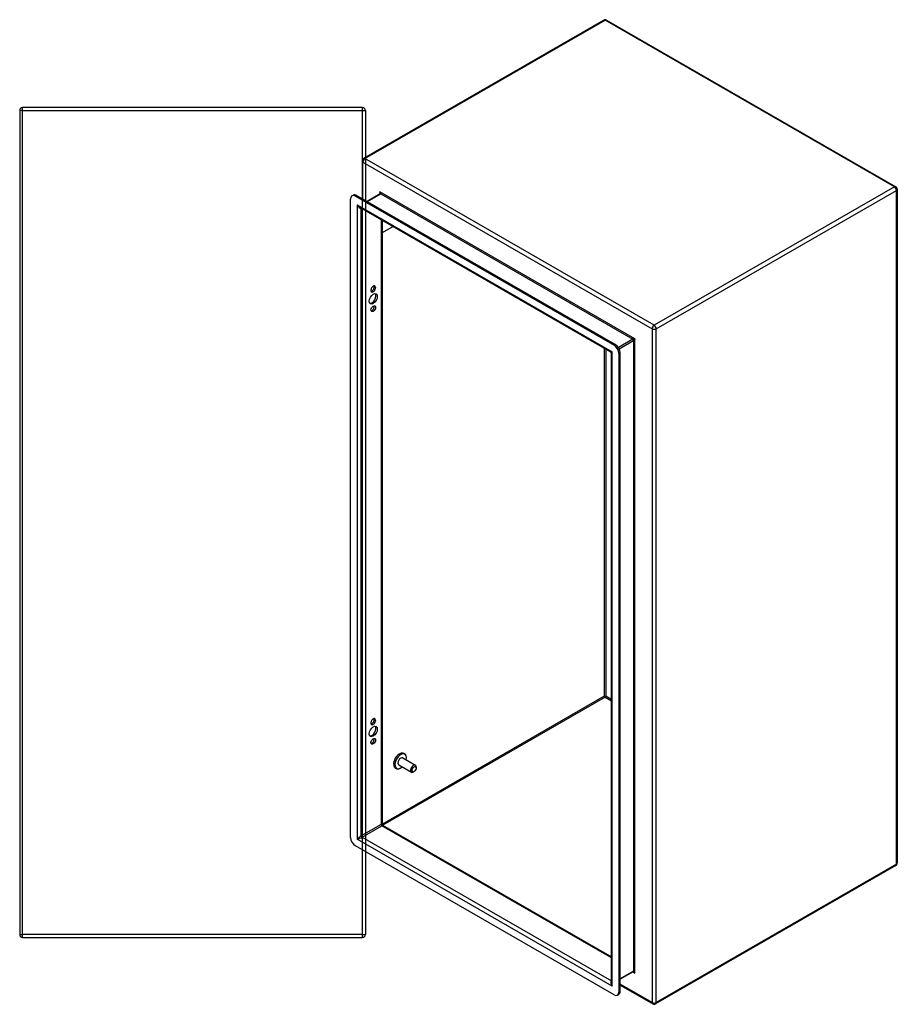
# Model space of a CAD drawing. Header units: inches. Extents: x 12.1 to 98.4, y 6.6 to 69.1.
# Tile 34 of 34: x 73 to 98.4, y 24.7 to 53.2. Entities that reach past the tile are written whole.
import ezdxf

# ---------------------------------------------------------------- set-up
doc = ezdxf.new("R2010")
doc.units = ezdxf.units.IN
doc.header["$MEASUREMENT"] = 0
doc.layers.add('Visible Edges(ANSI)', color=7, linetype='Continuous', lineweight=25)
doc.layers.add('Visible Tangent Edges(ANSI)', color=7, linetype='Continuous', lineweight=25)

msp = doc.modelspace()

# ---------------------------------------------------------------- linework, layer by layer
at = {"layer": 'Visible Edges(ANSI)'}
for p, q in [((89.896, 53.176), (82.944, 49.172)), ((89.98, 53.176), (98.347, 48.358)), ((72.998, 50.562), (72.998, 26.73)), ((82.914, 50.646), (73.082, 50.646)), ((82.998, 50.562), (82.998, 26.73)), ((82.902, 49.099), (82.902, 48.014)), ((83.427, 48.148), (83.048, 47.93)), ((98.389, 48.285), (98.389, 28.801)), ((82.571, 29.539), (82.571, 48.001)), ((82.612, 48.091), (82.649, 48.113)), ((82.71, 48.082), (90.193, 43.773)), ((90.23, 43.794), (82.747, 48.103)), ((90.101, 43.576), (82.837, 47.759)), ((83.482, 47.387), (83.482, 29.922)), ((83.8, 47.204), (83.482, 47.022)), ((83.162, 45.358), (83.162, 45.369)), ((83.257, 45.456), (83.257, 45.466)), ((83.294, 45.445), (83.294, 45.434)), ((90.116, 25.34), (90.116, 43.549)), ((90.332, 43.531), (90.332, 25.069)), ((90.37, 25.091), (90.37, 43.553)), ((89.938, 33.619), (89.938, 33.594)), ((83.162, 32.847), (83.162, 32.858)), ((83.257, 32.945), (83.257, 32.955)), ((83.294, 32.934), (83.294, 32.923)), ((83.963, 31.638), (84.331, 31.427)), ((84.079, 31.84), (84.446, 31.628)), ((84.411, 31.446), (84.389, 31.433)), ((84.471, 31.549), (84.471, 31.575)), ((83.498, 29.895), (90.116, 26.083)), ((90.193, 24.988), (82.71, 29.298)), ((98.347, 28.728), (91.394, 24.725)), ((73.082, 26.646), (82.914, 26.646)), ((90.749, 25.655), (90.37, 25.436)), ((90.37, 25.267), (91.311, 24.725)), ((90.291, 24.979), (90.329, 25))]:
    msp.add_line(p, q, dxfattribs=at)
at = {"layer": 'Visible Edges(ANSI)', "flags": 128}
for points in [[(83.429, 48.162), (83.429, 48.156), (83.428, 48.152), (83.427, 48.149), (83.427, 48.148)], [(90.116, 43.549), (90.115, 43.557), (90.112, 43.565), (90.107, 43.572), (90.101, 43.576)], [(84.187, 31.848), (84.186, 31.864), (84.183, 31.879), (84.178, 31.895), (84.173, 31.909), (84.166, 31.923), (84.157, 31.935), (84.147, 31.947), (84.135, 31.957), (84.122, 31.965), (84.108, 31.971), (84.093, 31.975), (84.078, 31.978), (84.063, 31.978), (84.047, 31.977), (84.032, 31.974), (84.017, 31.969)], [(83.82, 31.627), (83.824, 31.612), (83.829, 31.597), (83.835, 31.583), (83.843, 31.57), (83.853, 31.558), (83.864, 31.547), (83.876, 31.538), (83.89, 31.531), (83.905, 31.526), (83.92, 31.523), (83.935, 31.522), (83.95, 31.523), (83.966, 31.525), (83.981, 31.529), (83.996, 31.534), (84.011, 31.541)], [(83.498, 29.895), (83.492, 29.899), (83.487, 29.906), (83.483, 29.914), (83.482, 29.922)], [(90.762, 25.651), (90.757, 25.653), (90.753, 25.654), (90.75, 25.655), (90.749, 25.655)]]:
    msp.add_lwpolyline(points, dxfattribs=at)
at = {"layer": 'Visible Edges(ANSI)'}
for centre, start, end in [((89.938, 53.103), 60.064, 119.936), ((73.082, 50.562), 90, 180), ((82.914, 50.562), 0, 90), ((82.986, 49.099), 119.936, 180), ((98.305, 48.285), 0, 60.064), ((98.305, 28.801), 299.936, 0), ((73.082, 26.73), 180, 270), ((82.914, 26.73), 270, 0), ((91.353, 24.798), 240.064, 299.936)]:
    msp.add_arc(centre, 0.084, start, end, dxfattribs=at)
for centre, major_axis, ratio, start_param, end_param in [((82.747, 47.942), (-0.098, 0.171), 0.578093, 5.499721, 6.283185), ((82.71, 47.921), (-0.098, 0.171), 0.578093, 5.499721, 7.070517), ((83.228, 45.407), (0.0467, 0.081), 0.578093, 5.495853, 8.637446), ((83.228, 45.396), (-0.0467, -0.081), 0.578093, 5.495853, 8.637446), ((83.19, 45.418), (0.0467, 0.081), 0.578093, 3.553161, 5.495853), ((83.19, 45.428), (0.0467, 0.081), 0.578093, 5.495853, 5.871617), ((83.19, 45.137), (-0.082, -0.143), 0.578093, 0.228681, 2.912911), ((83.19, 44.851), (0.0467, 0.081), 0.578093, 3.553161, 5.871617), ((90.193, 43.612), (0.098, -0.171), 0.578093, 0.787332, 2.358128), ((90.23, 43.633), (-0.098, 0.171), 0.578093, 3.928925, 5.499721), ((89.938, 33.619), (0.031, -0.0179), 0.001672, 3.927958, 4.713356), ((89.938, 33.619), (0.031, 0.0179), 0.001672, 4.711422, 5.49682), ((83.19, 32.626), (-0.082, -0.143), 0.578093, 0.228681, 2.912911), ((83.228, 32.896), (0.0467, 0.081), 0.578093, 5.495853, 8.637446), ((83.228, 32.885), (-0.0467, -0.081), 0.578093, 5.495853, 8.637446), ((83.19, 32.907), (0.0467, 0.081), 0.578093, 3.553161, 5.495853), ((83.19, 32.917), (0.0467, 0.081), 0.578093, 5.495853, 5.871617), ((83.19, 32.34), (0.0467, 0.081), 0.578093, 3.553161, 5.871617), ((83.985, 31.76), (-0.119, -0.206), 0.578093, 3.733101, 5.691677), ((84.021, 31.739), (0.118, 0.204), 0.578093, 5.228097, 10.479866), ((84.021, 31.739), (-0.058, -0.101), 0.578093, 3.141593, 6.283185), ((84.389, 31.527), (0.058, 0.101), 0.578093, 5.495853, 10.21211), ((82.71, 29.458), (-0.098, 0.171), 0.578093, 0.787332, 2.358128), ((90.193, 25.149), (0.098, -0.171), 0.578093, 5.499721, 7.070517), ((90.23, 25.171), (0.098, -0.171), 0.578093, 0, 0.787332)]:
    msp.add_ellipse(centre, major_axis=major_axis, ratio=ratio, start_param=start_param, end_param=end_param, dxfattribs=at)
for centre, major_axis in [((83.228, 45.115), (-0.082, -0.143)), ((83.228, 44.829), (-0.0467, -0.081)), ((83.228, 32.604), (-0.082, -0.143)), ((83.228, 32.318), (-0.0467, -0.081)), ((84.411, 31.515), (-0.0422, -0.0734))]:
    msp.add_ellipse(centre, major_axis=major_axis, ratio=0.578093, dxfattribs=at)
at = {"layer": 'Visible Tangent Edges(ANSI)'}
for p, q in [((82.986, 49.168), (89.938, 53.172)), ((98.305, 48.354), (89.938, 53.172)), ((73.082, 50.562), (72.998, 50.562)), ((73.082, 50.562), (73.082, 50.646)), ((73.082, 26.73), (73.082, 50.562)), ((73.082, 50.562), (82.914, 50.562)), ((82.914, 50.562), (82.914, 50.646)), ((82.914, 50.562), (82.998, 50.562)), ((82.914, 26.73), (82.914, 50.562)), ((82.927, 49.065), (91.293, 44.247)), ((82.927, 48), (82.927, 49.065)), ((91.353, 44.35), (82.986, 49.168)), ((83.057, 47.925), (83.442, 48.147)), ((90.799, 43.961), (83.42, 48.21)), ((83.42, 48.21), (83.42, 48.145)), ((83.442, 48.147), (90.734, 43.948)), ((98.305, 48.354), (91.353, 44.35)), ((91.412, 44.247), (98.364, 48.251)), ((98.364, 28.767), (98.364, 48.251)), ((82.71, 48.082), (82.747, 48.103)), ((82.762, 47.831), (90.141, 43.581)), ((82.762, 47.831), (82.762, 29.489)), ((82.881, 29.583), (82.881, 47.734)), ((83.458, 47.402), (83.458, 29.915)), ((83.257, 45.466), (83.294, 45.445)), ((83.257, 45.456), (83.294, 45.434)), ((91.293, 44.247), (91.293, 24.763)), ((91.412, 24.763), (91.412, 44.247)), ((90.734, 43.948), (90.318, 43.708)), ((90.339, 43.67), (90.756, 43.91)), ((90.756, 43.91), (90.756, 25.669)), ((90.799, 25.618), (90.799, 43.961)), ((89.916, 33.632), (89.916, 43.682)), ((89.96, 43.657), (89.96, 33.632)), ((90.141, 25.239), (90.141, 43.581)), ((90.23, 43.794), (90.193, 43.773)), ((90.332, 43.531), (90.37, 43.553)), ((83.482, 29.927), (89.916, 33.632)), ((89.96, 33.632), (90.116, 33.542)), ((89.938, 33.594), (83.506, 29.89)), ((89.938, 33.594), (90.116, 33.491)), ((83.257, 32.955), (83.294, 32.934)), ((83.257, 32.945), (83.294, 32.923)), ((83.458, 29.915), (82.881, 29.583)), ((82.903, 29.545), (83.48, 29.877)), ((90.116, 26.055), (83.48, 29.877)), ((90.141, 25.239), (82.762, 29.489)), ((82.903, 29.545), (90.116, 25.39)), ((98.364, 28.767), (91.412, 24.763)), ((72.998, 26.73), (73.082, 26.73)), ((73.082, 26.646), (73.082, 26.73)), ((82.914, 26.73), (73.082, 26.73)), ((82.914, 26.646), (82.914, 26.73)), ((82.914, 26.73), (82.998, 26.73)), ((90.756, 25.669), (90.37, 25.447)), ((90.743, 25.651), (90.799, 25.618)), ((90.37, 25.091), (90.332, 25.069)), ((91.293, 24.763), (90.37, 25.295))]:
    msp.add_line(p, q, dxfattribs=at)
for centre, major_axis, ratio, start_param, end_param in [((89.938, 53.103), (-0.0419, 0.0728), 0.578093, 5.499721, 6.283185), ((89.938, 53.103), (0.0419, 0.0728), 0.578093, 0, 0.783464), ((82.986, 49.099), (-0.084, 0), 0.575862, 0, 0.785398), ((82.986, 49.099), (0.0419, 0.0728), 0.578093, 0.783464, 2.354261), ((82.986, 49.099), (-0.0419, 0.0728), 0.578093, 5.499721, 6.283185), ((83.398, 48.197), (0.0455, -0.0494), 0.368738, 6.200036, 7.770832), ((83.398, 48.197), (0.02, -0.0641), 0.368661, 0.86745, 1.652848), ((83.442, 48.122), (-0.0155, 0.0269), 0.578093, 5.499721, 6.283185), ((98.305, 48.285), (0.0419, 0.0728), 0.578093, 0, 0.783464), ((98.305, 48.285), (0.0419, -0.0728), 0.578093, 0.787332, 2.358128), ((98.305, 48.285), (0.084, 0), 0.575862, 5.497787, 6.283185), ((82.821, 47.865), (0.085, -0.113), 0.482005, 4.655, 5.442332), ((82.821, 47.865), (0.056, -0.13), 0.481973, 4.768324, 6.295176), ((91.353, 44.281), (-0.0419, -0.0728), 0.578093, 3.925057, 5.495853), ((91.353, 44.281), (0.084, 0), 0.575862, 3.926991, 5.497787), ((91.353, 44.281), (0.0419, -0.0728), 0.578093, 0.787332, 2.358128), ((90.778, 43.948), (-0.049, -0.006), 0.226189, 4.220846, 5.791642), ((90.734, 43.923), (-0.0155, 0.0269), 0.578093, 3.928925, 5.499721), ((90.778, 43.948), (0.0297, 0.0395), 0.228384, 3.631504, 5.2023), ((90.2, 43.616), (0.101, 0.038), 0.127937, 3.245273, 4.032605), ((90.2, 43.616), (-0.0835, -0.068), 0.131082, 5.39143, 6.176828), ((83.398, 29.855), (-0.0835, -0.068), 0.131082, 3.035236, 3.820634), ((83.48, 29.902), (-0.0155, 0.0269), 0.578093, 0.787332, 2.358128), ((83.398, 29.855), (0.101, 0.038), 0.127937, 5.603401, 6.386866), ((82.821, 29.523), (-0.0835, -0.068), 0.131082, 3.820634, 5.39143), ((82.821, 29.523), (0.101, 0.038), 0.127937, 4.032605, 5.603401), ((82.903, 29.57), (-0.0155, 0.0269), 0.578093, 0.787332, 2.358128), ((98.305, 28.801), (0.0419, -0.0728), 0.578093, 0, 0.787332), ((98.305, 28.801), (0.084, 0), 0.575862, 5.497787, 6.283185), ((90.734, 25.682), (0.0155, -0.0269), 0.578093, 0, 0.787332), ((90.778, 25.606), (-0.02, 0.0641), 0.368661, 4.794441, 6.365237), ((90.778, 25.606), (-0.0455, 0.0494), 0.368738, 4.629239, 5.416571), ((90.2, 25.273), (-0.085, 0.113), 0.482005, 6.27247, 7.796593), ((90.2, 25.273), (-0.056, 0.13), 0.481973, 0.841334, 1.626732), ((91.353, 24.798), (-0.084, 0), 0.575862, 0.785398, 2.356194), ((91.353, 24.798), (-0.0419, -0.0728), 0.578093, 5.495853, 6.283185), ((91.353, 24.798), (0.0419, -0.0728), 0.578093, 0, 0.787332)]:
    msp.add_ellipse(centre, major_axis=major_axis, ratio=ratio, start_param=start_param, end_param=end_param, dxfattribs=at)

doc.saveas('drawing.dxf')
